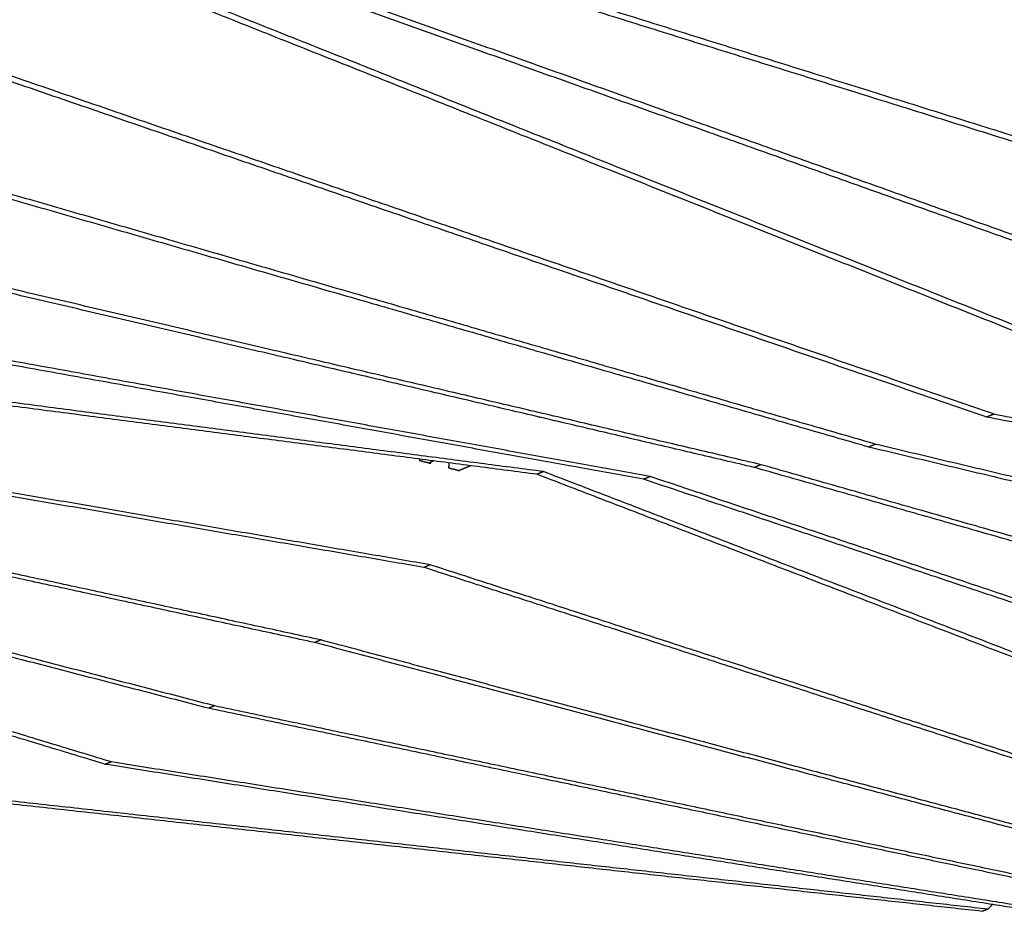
# Model space of a CAD drawing. Header units: centimetres. Extents: x 5283.6 to 5299.6, y 15505 to 15518.9.
# Tile 41 of 68: x 5297.586 to 5298.245, y 15507.119 to 15507.717. Entities that reach past the tile are written whole.
import ezdxf
from ezdxf import colors
from ezdxf.entities.mleader import LeaderData, LeaderLine
from ezdxf.math import Vec2, Vec3

# ---------------------------------------------------------------- set-up
doc = ezdxf.new("R2010")
doc.units = ezdxf.units.CM
doc.layers.add('_HD_muro', color=1, linetype='Continuous')
doc.layers.add('HD021_Text', color=2, linetype='Continuous', lineweight=9)
for name, color, linetype, true_color in [('Make2D$visible$Curves$Default', 7, 'Continuous', 0x000000), ('Make2D$visible$Curves$DIBUJO', 7, 'Continuous', 0x000000), ('Make2D$visible$Curves$UNICANAL', 7, 'Continuous', 0x000000)]:
    doc.layers.add(name, color=color, linetype=linetype, true_color=true_color)
doc.styles.add('Arial Narrow', font='ARIALN.TTF')

# ---------------------------------------------------------------- blocks, each defined once
blk = doc.blocks.new('Cirrus_2.40x2.40_iso@20')
at = {"layer": 'Make2D$visible$Curves$Default', "color": 7}
for points, weights in [([(5297.75681, 15507.79407), (5298.13732, 15507.67517), (5298.49104, 15507.56464)], [976.425572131, 1013.39070512, 1050.3558381]), ([(5297.54755, 15507.78912), (5297.94525, 15507.63089), (5298.31506, 15507.48375)], [1001.47001934, 1039.21990354, 1076.96978773]), ([(5297.5523, 15507.79147), (5297.95012, 15507.63303), (5298.32003, 15507.48571)], [1000.68051974, 1038.43040394, 1076.18028814]), ([(5297.75178, 15507.79166), (5298.13217, 15507.67294), (5298.48581, 15507.56257)], [977.215071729, 1014.18020471, 1051.1453377]), ([(5297.65271, 15507.78242), (5298.03934, 15507.64481), (5298.39897, 15507.5168)], [989.556338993, 1026.68388574, 1063.81143249]), ([(5297.6576, 15507.78479), (5298.04434, 15507.64699), (5298.40407, 15507.51881)], [988.766839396, 1025.89438614, 1063.02193289]), ([(5297.49413, 15507.70547), (5297.87668, 15507.57401), (5298.23317, 15507.4515)], [1015.87299225, 1053.000539, 1090.12808574]), ([(5297.49877, 15507.70773), (5297.88144, 15507.57608), (5298.23803, 15507.45342)], [1015.08349265, 1052.2110394, 1089.33858615]), ([(5297.43385, 15507.63938), (5297.80649, 15507.5318), (5298.15417, 15507.43142)], [1029.84837824, 1066.81351123, 1103.77864421]), ([(5297.43838, 15507.64155), (5297.81114, 15507.53381), (5298.15892, 15507.43329)], [1029.05887865, 1066.02401163, 1102.98914461]), ([(5298.0776, 15507.41759), (5297.73629, 15507.4975), (5297.37075, 15507.58308)], [1117.68135719, 1080.63806481, 1043.59477243]), ([(5298.08223, 15507.41943), (5297.74083, 15507.49946), (5297.37517, 15507.58518)], [1116.89185759, 1079.84856521, 1042.80527283]), ([(5298.00792, 15507.41152), (5297.67059, 15507.47255), (5297.3094, 15507.53789)], [1131.04289139, 1093.68720514, 1056.33151888]), ([(5298.0034, 15507.40971), (5297.66616, 15507.47063), (5297.30509, 15507.53585)], [1131.83239099, 1094.47670474, 1057.12101848]), ([(5297.93203, 15507.413), (5297.59471, 15507.45679), (5297.23336, 15507.50369)], [1146.47609272, 1108.35827507, 1070.24045742]), ([(5297.93644, 15507.4148), (5297.59903, 15507.45867), (5297.23757, 15507.50568)], [1145.68659312, 1107.56877547, 1069.45095782]), ([(5297.86064, 15507.35241), (5297.52633, 15507.41003), (5297.16894, 15507.47163)], [1157.35954465, 1120.00385839, 1082.64817214]), ([(5297.85633, 15507.35068), (5297.5221, 15507.4082), (5297.16483, 15507.46969)], [1158.14904425, 1120.79335799, 1083.43767174]), ([(5297.7874, 15507.30209), (5297.45222, 15507.37456), (5297.09437, 15507.45194)], [1169.52516411, 1132.48187173, 1095.43857934]), ([(5297.92609, 15507.45306), (5297.92608, 15507.45302), (5297.92608, 15507.45298)], [1145.72535457, 1145.72351853, 1145.72168249]), ([(5297.93359, 15507.45107), (5297.9336, 15507.45119), (5297.93361, 15507.4513)], [1146.56872998, 1146.57380659, 1146.5788832]), ([(5298.23317, 15507.4515), (5298.2356, 15507.45246), (5298.23803, 15507.45342)], [1090.12808574, 1089.73333595, 1089.33858615]), ([(5298.23317, 15507.4515), (5298.56947, 15507.38705), (5298.88314, 15507.32692)], [1090.12808574, 1129.45812083, 1168.78815591]), ([(5298.23803, 15507.45342), (5298.5744, 15507.38885), (5298.88811, 15507.32862)], [1089.33858615, 1128.66862123, 1167.99865631]), ([(5297.78317, 15507.30041), (5297.44809, 15507.37278), (5297.09037, 15507.45004)], [1170.31466371, 1133.27137132, 1096.22807894]), ([(5297.01354, 15507.43807), (5297.37407, 15507.34439), (5297.71206, 15507.25657)], [1108.79833801, 1145.763471, 1182.72860398]), ([(5297.01745, 15507.43994), (5297.3781, 15507.34614), (5297.71619, 15507.2582)], [1108.00883842, 1144.9739714, 1181.93910438]), ([(5296.93423, 15507.43381), (5297.29996, 15507.323), (5297.64298, 15507.21908)], [1121.13960528, 1158.26715203, 1195.39469877]), ([(5296.93804, 15507.43565), (5297.3039, 15507.32471), (5297.64701, 15507.22067)], [1120.35010568, 1157.47765243, 1194.60519918]), ([(5298.15417, 15507.43142), (5298.15654, 15507.43236), (5298.15892, 15507.43329)], [1103.77864421, 1103.38389441, 1102.98914461]), ([(5298.15417, 15507.43142), (5298.48046, 15507.35391), (5298.78588, 15507.28136)], [1103.77864421, 1141.47257927, 1179.16651433]), ([(5298.15892, 15507.43329), (5298.48527, 15507.35567), (5298.79074, 15507.28301)], [1102.98914461, 1140.68307967, 1178.37701474]), ([(5297.85349, 15507.4232), (5297.85344, 15507.42275), (5297.8534, 15507.42229)], [1158.88927785, 1158.86866835, 1158.84805884]), ([(5297.8534, 15507.42229), (5297.85714, 15507.42134), (5297.86088, 15507.42039)], [1158.84805884, 1159.27069224, 1159.69332564]), ([(5297.86088, 15507.42039), (5297.86091, 15507.42076), (5297.86095, 15507.42113)], [1159.69332564, 1159.71018387, 1159.72704209]), ([(5297.87313, 15507.42065), (5297.87298, 15507.419), (5297.87283, 15507.41735)], [1161.19688221, 1161.12185976, 1161.04683731]), ([(5298.08223, 15507.41943), (5298.07991, 15507.41851), (5298.0776, 15507.41759)], [1116.89185759, 1117.28660739, 1117.68135719]), ([(5298.69943, 15507.24311), (5298.40055, 15507.3285), (5298.08223, 15507.41943)], [1189.53448561, 1153.2131716, 1116.89185759]), ([(5297.87283, 15507.41735), (5297.87655, 15507.4164), (5297.88027, 15507.41545)], [1161.04683731, 1161.46947071, 1161.89210412]), ([(5297.88027, 15507.41545), (5297.88029, 15507.41558), (5297.8803, 15507.41571)], [1161.89210412, 1161.89785425, 1161.90360438]), ([(5297.93644, 15507.4148), (5297.93424, 15507.4139), (5297.93203, 15507.413)], [1145.68659312, 1146.08134292, 1146.47609272]), ([(5298.53346, 15507.18199), (5298.24154, 15507.29412), (5297.93203, 15507.413)], [1215.52123154, 1180.99866213, 1146.47609272]), ([(5298.53801, 15507.18353), (5298.24602, 15507.29578), (5297.93644, 15507.4148)], [1214.73173195, 1180.20916253, 1145.68659312]), ([(5298.00792, 15507.41152), (5298.00566, 15507.41061), (5298.0034, 15507.40971)], [1131.04289139, 1131.43764119, 1131.83239099]), ([(5298.614, 15507.20867), (5298.32011, 15507.30703), (5298.00792, 15507.41152)], [1201.44105679, 1166.24197409, 1131.04289139]), ([(5298.69467, 15507.2415), (5298.39585, 15507.32677), (5298.0776, 15507.41759)], [1190.32398521, 1154.0026712, 1117.68135719]), ([(5298.60935, 15507.20709), (5298.31551, 15507.30534), (5298.0034, 15507.40971)], [1202.23055638, 1167.03147369, 1131.83239099]), ([(5297.86064, 15507.35241), (5297.85848, 15507.35155), (5297.85633, 15507.35068)], [1157.35954465, 1157.75429445, 1158.14904425]), ([(5298.46218, 15507.1573), (5298.17029, 15507.25197), (5297.86064, 15507.35241)], [1227.75771004, 1192.55862735, 1157.35954465]), ([(5298.45772, 15507.15579), (5298.1659, 15507.25036), (5297.85633, 15507.35068)], [1228.54720964, 1193.34812694, 1158.14904425]), ([(5297.7874, 15507.30209), (5297.78528, 15507.30125), (5297.78317, 15507.30041)], [1169.52516411, 1169.91991391, 1170.31466371]), ([(5298.39132, 15507.13863), (5298.0964, 15507.21708), (5297.78317, 15507.30041)], [1242.95729172, 1206.63597771, 1170.31466371]), ([(5298.39569, 15507.14011), (5298.1007, 15507.21866), (5297.7874, 15507.30209)], [1242.16779212, 1205.84647812, 1169.52516411]), ([(5298.07836, 15507.27849), (5298.07831, 15507.27863), (5298.07825, 15507.27876)], [1228.46553117, 1228.46305963, 1228.46058809]), ([(5298.07851, 15507.27868), (5298.07844, 15507.27859), (5298.07836, 15507.27849)], [1228.49187794, 1228.47870455, 1228.46553117]), ([(5297.71206, 15507.25657), (5297.71412, 15507.25739), (5297.71619, 15507.2582)], [1182.72860398, 1182.33385418, 1181.93910438]), ([(5297.71206, 15507.25657), (5298.03089, 15507.18948), (5298.33062, 15507.1264)], [1182.72860398, 1220.42253904, 1258.11647411]), ([(5297.71619, 15507.2582), (5298.0351, 15507.19102), (5298.33489, 15507.12786)], [1181.93910438, 1219.63303945, 1257.32697451]), ([(5297.64298, 15507.21908), (5297.64499, 15507.21987), (5297.64701, 15507.22067)], [1195.39469877, 1194.99994897, 1194.60519918]), ([(5297.64701, 15507.22067), (5297.97353, 15507.16902), (5298.27987, 15507.12057)], [1194.60519918, 1233.93523426, 1273.26526934]), ([(5297.64298, 15507.21908), (5297.96941, 15507.16752), (5298.27568, 15507.11914)], [1195.39469877, 1234.72473385, 1274.05476893]), ([(5297.58038, 15507.19443), (5297.91815, 15507.15705), (5298.23422, 15507.12208)], [1207.76355442, 1249.2110395, 1290.65852458]), ([(5297.57643, 15507.19287), (5297.91411, 15507.15557), (5298.23012, 15507.12066)], [1208.55305402, 1250.0005391, 1291.44802418]), ([(5298.23012, 15507.12066), (5298.23217, 15507.12137), (5298.23422, 15507.12208)], [1291.44802418, 1291.05327438, 1290.65852458]), ([(5298.23422, 15507.12208), (5298.23569, 15507.12365), (5298.23715, 15507.12523)], [1290.65852458, 1290.92520052, 1291.19187645])]:
    blk.add_rational_spline(points, weights, degree=2, dxfattribs=at)
at = {"layer": 'Make2D$visible$Curves$DIBUJO', "color": 7}
for points, weights in [([(5299.17959, 15507.45708), (5298.4976, 15507.65905), (5297.70284, 15507.89442)], [1137.47220916, 1054.27419423, 971.076179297]), ([(5299.18492, 15507.45891), (5298.50282, 15507.66119), (5297.70784, 15507.89693)], [1136.68270957, 1053.48469463, 970.2866797])]:
    blk.add_rational_spline(points, weights, degree=2, dxfattribs=at)
at = {"layer": 'Make2D$visible$Curves$UNICANAL', "color": 7}
for points, weights in [([(5297.92622, 15507.45303), (5297.92615, 15507.453), (5297.92609, 15507.45298)], [1145.70394452, 1145.71576305, 1145.72758157]), ([(5297.93395, 15507.45122), (5297.93378, 15507.45115), (5297.9336, 15507.45108)], [988.68987533, 988.717029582, 988.744183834]), ([(5297.9411, 15507.44955), (5297.9411, 15507.44955), (5297.94109, 15507.44955)], [1149.19337419, 1149.19414636, 1149.19491853]), ([(5297.85387, 15507.42316), (5297.85367, 15507.42307), (5297.85348, 15507.42299)], [1158.81285328, 1158.84937188, 1158.88589048]), ([(5297.86298, 15507.42197), (5297.86139, 15507.42132), (5297.85981, 15507.42066)], [999.771415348, 1000.02211514, 1000.27281494]), ([(5297.88776, 15507.41876), (5297.88384, 15507.41715), (5297.87993, 15507.41554)], [1001.2834405, 1001.90082566, 1002.51821083]), ([(5297.64904, 15507.32938), (5297.64904, 15507.32938), (5297.64904, 15507.32938)], [1204.05284455, 1204.05327111, 1204.05369767])]:
    blk.add_rational_spline(points, weights, degree=2, dxfattribs=at)

msp = doc.modelspace()

# ---------------------------------------------------------------- block references
at = {"layer": '_HD_muro'}
msp.add_blockref('Cirrus_2.40x2.40_iso@20', (0, 0), dxfattribs=at)

# ---------------------------------------------------------------- leaders
at = {"layer": 'HD021_Text'}
ml = msp.add_multileader_mtext('Standard', dxfattribs=at)
ml.set_content('FRONT COVER (OPTIONAL)', color=5, style='Arial Narrow')
ml.set_leader_properties(color=5, linetype='ByLayer', lineweight=15)
ml.build(insert=Vec2(0, 0))
ml.multileader.update_dxf_attribs({"text_left_attachment_type": 6, "text_right_attachment_type": 6, "dogleg_length": 0.1, "arrow_head_size": 0.01, "scale": 5})
ctx = ml.context
ctx.base_point, ctx.scale, ctx.char_height, ctx.arrow_head_size, ctx.landing_gap_size, ctx.plane_origin = Vec3(5299.21685, 15507.54841), 5, 0.01, 0.01, 0.015, Vec3(5299.28672, 15507.49718)
ctx.left_attachment, ctx.right_attachment, ctx.text_align_type = 6, 6, 2
notes = []
notes.append((ctx, [(1, (1, 1, 0), (5299.20756, 15507.54841), (1, 0), 0.00929, [(1, [(5299.16645, 15507.48071)], 0, [])])]))
ctx.mtext.insert, ctx.mtext.width, ctx.mtext.alignment, ctx.mtext.flow_direction = Vec3(5299.3823, 15507.56135), 0.2878579, 3, 5
for ctx, leaders in notes:
    for number, flags, end, landing, length, lines in leaders:
        leader = LeaderData()
        leader.index, (leader.has_last_leader_line, leader.has_dogleg_vector, leader.attachment_direction) = number, flags
        leader.last_leader_point, leader.dogleg_vector, leader.dogleg_length = Vec3(end), Vec3(landing), length
        for number, points, colour, breaks in lines:
            line = LeaderLine()
            line.index, line.vertices, line.color, line.breaks = number, Vec3.list(points), colors.encode_raw_color(colour), breaks
            leader.lines.append(line)
        ctx.leaders.append(leader)

doc.saveas('drawing.dxf')
